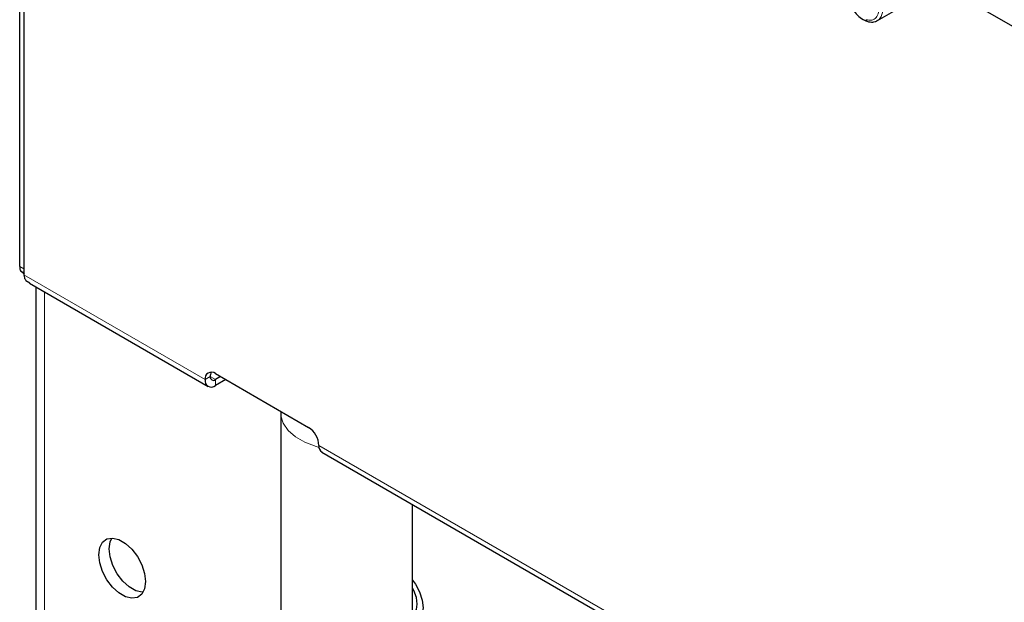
# Paper-space layout 'Blatt4' of a CAD drawing. Header units: millimetres. Extents: x 5 to 418, y 2 to 292.
# Tile 90 of 111: x 261 to 283, y 150 to 163. Entities that reach past the tile are written whole.
import ezdxf

# ---------------------------------------------------------------- set-up
doc = ezdxf.new("R2010")
doc.units = ezdxf.units.MM

psp = doc.layouts.new('Blatt4')

# ---------------------------------------------------------------- linework, layer by layer
at = {"color": 7, "linetype": 'Continuous', "lineweight": 25}
for p, q in [((261, 157.454), (261, 165.63)), ((287.211, 160.832), (281.177, 164.315)), ((261.095, 163.252), (261.095, 157.264)), ((280.525, 163.048), (280.95, 163.293)), ((261.017, 157.357), (261.095, 157.312)), ((261.017, 157.357), (261.018, 157.356)), ((261.018, 157.356), (261.077, 157.322)), ((261.142, 157.137), (261.229, 157.081)), ((261.226, 157.075), (265.289, 154.73)), ((261.371, 156.992), (261.371, 132.086)), ((265.455, 155.019), (267.576, 153.794)), ((265.573, 154.951), (265.455, 154.883)), ((265.691, 154.883), (265.455, 154.747)), ((266.941, 154.161), (266.942, 154.129)), ((266.941, 154.129), (266.941, 146.114)), ((267.881, 153.233), (310.308, 128.741)), ((269.941, 146.114), (269.941, 152.044))]:
    psp.add_line(p, q, dxfattribs=at)
at = {"color": 7, "linetype": 'Continuous', "lineweight": 18}
for p, q in [((261, 157.454), (261.095, 157.4)), ((265.219, 154.883), (261.095, 157.264)), ((261.566, 156.879), (261.566, 131.814)), ((265.219, 154.883), (265.337, 154.951)), ((265.455, 154.883), (265.337, 154.951)), ((265.455, 154.883), (265.455, 154.747)), ((310.239, 128.894), (267.812, 153.386))]:
    psp.add_line(p, q, dxfattribs=at)
at = {"color": 7, "linetype": 'Continuous', "lineweight": 18, "flags": 128}
for points in [[(280.591, 163.585), (280.629, 163.46), (280.646, 163.34), (280.639, 163.232), (280.611, 163.142), (280.561, 163.074), (280.528, 163.049)], [(267.816, 153.342), (267.747, 153.361), (267.493, 153.458), (267.279, 153.582), (267.112, 153.728), (266.999, 153.891), (266.945, 154.063), (266.941, 154.13)]]:
    psp.add_lwpolyline(points, dxfattribs=at)
at = {"color": 7, "linetype": 'Continuous', "lineweight": 25, "flags": 128}
for points in [[(262.804, 150.901), (262.825, 151.061), (262.888, 151.183), (262.987, 151.258), (263.114, 151.279), (263.258, 151.244), (263.409, 151.157), (263.554, 151.024), (263.681, 150.857), (263.78, 150.668), (263.843, 150.473), (263.864, 150.288), (263.843, 150.128), (263.78, 150.006), (263.681, 149.931), (263.554, 149.91), (263.409, 149.945), (263.258, 150.032), (263.114, 150.165), (262.987, 150.332), (262.888, 150.521), (262.825, 150.716), (262.804, 150.901)], [(263.039, 151.037), (263.061, 151.197), (263.096, 151.279)], [(263.808, 150.046), (263.79, 150.046), (263.645, 150.081), (263.494, 150.168), (263.349, 150.301), (263.222, 150.468), (263.124, 150.657), (263.061, 150.852), (263.039, 151.037)], [(269.941, 150.325), (270.006, 150.234), (270.102, 150.055), (270.162, 149.869), (270.181, 149.693), (270.157, 149.543), (270.092, 149.432), (269.992, 149.37), (269.941, 149.36)], [(269.941, 149.546), (269.969, 149.564), (270.03, 149.651), (270.051, 149.779), (270.03, 149.931), (269.969, 150.089), (269.941, 150.139)]]:
    psp.add_lwpolyline(points, dxfattribs=at)
at = {"color": 7, "linetype": 'Continuous', "lineweight": 25}
for centre, radius, start, end in [((280.305, 163.073), 0.0431, 184.8559, 246.9641), ((265.363, 154.906), 0.146, 50.7967, 189.214), ((265.363, 154.859), 0.146, 170.786, 309.2033), ((265.409, 154.939), 0.0728, 170.786, 309.2033), ((265.55, 154.959), 0.212, 154.2919, 182.1046), ((267.3, 153.363), 0.512, 2.6055, 57.3945), ((267.971, 153.366), 0.16, 172.7442, 235.9436)]:
    psp.add_arc(centre, radius, start, end, dxfattribs=at)
for points, knots in [([(279.942, 164.05), (279.926, 164.042), (279.876, 164.018), (279.826, 163.93), (279.797, 163.806), (279.806, 163.656), (279.852, 163.494), (279.932, 163.336), (280.039, 163.197), (280.161, 163.089), (280.247, 163.051), (280.289, 163.033)], [0, 0, 0, 0, 0.053793, 0.164512, 0.277146, 0.396464, 0.518266, 0.639851, 0.761578, 0.884087, 1, 1, 1, 1]), ([(280.289, 163.033), (280.312, 163.027), (280.374, 163.011), (280.46, 163.012), (280.508, 163.044), (280.525, 163.056)], [0, 0, 0, 0, 0.279457, 0.73739, 1, 1, 1, 1]), ([(261, 157.454), (261.001, 157.435), (261.003, 157.4), (261.013, 157.37), (261.017, 157.357)], [0, 0, 0, 0, 0.541894, 1, 1, 1, 1]), ([(261.109, 157.28), (261.103, 157.285), (261.063, 157.311), (261.039, 157.336), (261.018, 157.356)], [0, 0, 0, 0, 0.163008, 1, 1, 1, 1]), ([(261.095, 157.264), (261.097, 157.241), (261.101, 157.193), (261.128, 157.156), (261.142, 157.137)], [0, 0, 0, 0, 0.49043, 1, 1, 1, 1])]:
    psp.add_open_spline(points, degree=3, knots=knots, dxfattribs=at)
at = {"color": 7, "linetype": 'Continuous', "lineweight": 18}
psp.add_open_spline([(280.111, 163.982), (280.159, 163.96), (280.255, 163.915), (280.391, 163.77), (280.496, 163.593), (280.553, 163.404), (280.555, 163.234), (280.501, 163.109), (280.399, 163.043), (280.308, 163.061), (280.262, 163.069)], degree=3, dxfattribs=at)

doc.saveas('drawing.dxf')
